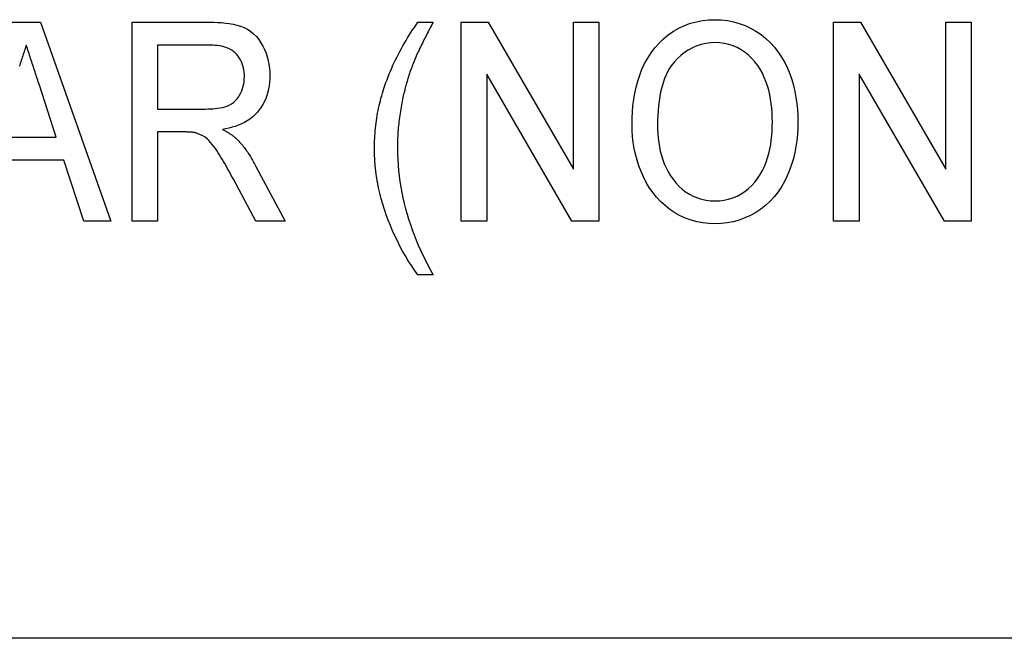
# Model space of a CAD drawing. Header units: millimetres. Extents: x 22 to 3709, y 39 to 349.
# Tile 10 of 17: x 322.04 to 329.46, y 316.36 to 321.02. Entities that reach past the tile are written whole.
import ezdxf

# ---------------------------------------------------------------- set-up
doc = ezdxf.new("R2010")
doc.units = ezdxf.units.MM
doc.layers.add('DETAIL', color=2, linetype='Continuous')

msp = doc.modelspace()

# ---------------------------------------------------------------- linework, layer by layer
at = {"layer": 'DETAIL'}
for p, q in [((321.9783, 321.0005), (322.1941, 321.0005)), ((322.1941, 321.0005), (322.7235, 319.5005)), ((322.884, 321.0005), (323.4708, 321.0005)), ((322.884, 319.5005), (322.884, 321.0005)), ((325.0378, 321.0005), (325.1532, 321.0005)), ((325.3648, 321.0005), (325.5679, 321.0005)), ((325.3648, 319.5005), (325.3648, 321.0005)), ((325.5679, 321.0005), (326.2109, 319.8933)), ((326.2109, 319.8933), (326.2109, 321.0005)), ((326.2109, 321.0005), (326.4032, 321.0005)), ((326.4032, 321.0005), (326.4032, 319.5005)), ((328.1725, 321.0005), (328.3756, 321.0005)), ((328.1725, 319.5005), (328.1725, 321.0005)), ((328.3756, 321.0005), (329.0186, 319.8933)), ((329.0186, 319.8933), (329.0186, 321.0005)), ((329.0186, 321.0005), (329.2109, 321.0005)), ((329.2109, 321.0005), (329.2109, 319.5005)), ((323.0763, 320.8275), (323.0763, 320.3467)), ((323.4777, 320.8275), (323.0763, 320.8275)), ((326.2001, 319.5005), (325.5571, 320.6081)), ((325.5571, 320.6081), (325.5571, 319.5005)), ((329.0078, 319.5005), (328.3648, 320.6081)), ((328.3648, 320.6081), (328.3648, 319.5005)), ((322.3116, 320.1352), (322.1845, 320.5255)), ((323.0763, 320.3467), (323.4372, 320.3467)), ((321.8603, 320.1352), (322.3116, 320.1352)), ((323.271, 320.1736), (323.0763, 320.1736)), ((323.0763, 320.1736), (323.0763, 319.5005)), ((322.3681, 319.9621), (321.8038, 319.9621)), ((322.5186, 319.5005), (322.3681, 319.9621)), ((323.817, 319.9146), (324.0387, 319.5005)), ((323.8152, 319.5005), (323.6475, 319.8172)), ((322.7235, 319.5005), (322.5186, 319.5005)), ((323.0763, 319.5005), (322.884, 319.5005)), ((324.0387, 319.5005), (323.8152, 319.5005)), ((325.5571, 319.5005), (325.3648, 319.5005)), ((326.4032, 319.5005), (326.2001, 319.5005)), ((328.3648, 319.5005), (328.1725, 319.5005)), ((329.2109, 319.5005), (329.0078, 319.5005)), ((325.1532, 319.0967), (325.0378, 319.0967)), ((372.2613, 316.3577), (296.5444, 316.3577))]:
    msp.add_line(p, q, dxfattribs=at)
at = {"layer": 'DETAIL', "flags": 128}
for points in [[(323.4708, 321.0005), (323.4999, 321.0002), (323.529, 320.9994), (323.558, 320.9976), (323.5869, 320.9948), (323.6158, 320.9912), (323.6444, 320.9863), (323.6728, 320.9798), (323.7006, 320.9715), (323.7277, 320.961), (323.7536, 320.9478), (323.7778, 320.9317), (323.8001, 320.913), (323.8203, 320.8921), (323.8388, 320.8697), (323.8551, 320.8456), (323.8695, 320.8204), (323.8822, 320.7942), (323.8932, 320.7673), (323.9022, 320.7396), (323.9096, 320.7115), (323.9154, 320.683), (323.9193, 320.6542), (323.9214, 320.6252), (323.9225, 320.5961)], [(324.7818, 320.5014), (324.7896, 320.5236), (324.7974, 320.5457), (324.8055, 320.5677), (324.8139, 320.5896), (324.8226, 320.6114), (324.8317, 320.633), (324.8409, 320.6546), (324.8505, 320.676), (324.8604, 320.6972), (324.8706, 320.7183), (324.8811, 320.7393), (324.8918, 320.7602), (324.9027, 320.781), (324.9138, 320.8016), (324.9252, 320.8221), (324.9369, 320.8424), (324.9489, 320.8626), (324.961, 320.8827), (324.9733, 320.9026), (324.9858, 320.9225), (324.9986, 320.9422), (325.0115, 320.9617), (325.0247, 320.9812), (325.0378, 321.0005)], [(325.1532, 321.0005), (325.1468, 320.9885), (325.1405, 320.9764), (325.1341, 320.9643), (325.1278, 320.9522), (325.1215, 320.9401), (325.1152, 320.928), (325.109, 320.9159), (325.1027, 320.9037), (325.0964, 320.8916), (325.0902, 320.8794), (325.084, 320.8673), (325.078, 320.8551), (325.072, 320.8428), (325.066, 320.8305), (325.0601, 320.8182), (325.0541, 320.8059), (325.0482, 320.7936), (325.0423, 320.7813), (325.0364, 320.769), (325.0307, 320.7566), (325.0252, 320.7441), (325.0198, 320.7316), (325.0145, 320.719), (325.0093, 320.7064)], [(326.6532, 320.2307), (326.6542, 320.2779), (326.6562, 320.325), (326.66, 320.3721), (326.6659, 320.4189), (326.6738, 320.4654), (326.6836, 320.5116), (326.6958, 320.5572), (326.7105, 320.602), (326.7278, 320.6459), (326.7479, 320.6886), (326.771, 320.7298), (326.7968, 320.7693), (326.8253, 320.8069), (326.8566, 320.8423), (326.8904, 320.8752), (326.9265, 320.9056), (326.965, 320.9329), (327.0058, 320.9565), (327.0486, 320.9764), (327.093, 320.9925), (327.1386, 321.0047), (327.185, 321.0133), (327.232, 321.018), (327.2791, 321.0198)], [(327.2791, 321.0198), (327.3255, 321.0182), (327.3715, 321.0132), (327.417, 321.0043), (327.4617, 320.9918), (327.5052, 320.9758), (327.5472, 320.9563), (327.5875, 320.9333), (327.6257, 320.9071), (327.6619, 320.8781), (327.6957, 320.8464), (327.7267, 320.8119), (327.7552, 320.7753), (327.7808, 320.7367), (327.8037, 320.6964), (327.8239, 320.6547), (327.8415, 320.6118), (327.8568, 320.568), (327.8697, 320.5235), (327.8805, 320.4784), (327.8889, 320.4328), (327.8952, 320.3869), (327.8998, 320.3408), (327.9023, 320.2945), (327.9032, 320.2481)], [(322.0859, 320.8275), (322.0821, 320.816), (322.0784, 320.8045), (322.0746, 320.793), (322.0708, 320.7815), (322.067, 320.77), (322.0633, 320.7585), (322.0595, 320.7471), (322.0557, 320.7356), (322.052, 320.7241), (322.0482, 320.7126), (322.0444, 320.7011), (322.0407, 320.6896), (322.0369, 320.6781), (322.0332, 320.6666)], [(322.1845, 320.5255), (322.1804, 320.5381), (322.1762, 320.5506), (322.1721, 320.5632), (322.168, 320.5758), (322.164, 320.5884), (322.1599, 320.601), (322.1558, 320.6136), (322.1517, 320.6262), (322.1476, 320.6387), (322.1434, 320.6513), (322.1392, 320.6639), (322.135, 320.6764), (322.1309, 320.689), (322.1268, 320.7016), (322.1227, 320.7142), (322.1187, 320.7268), (322.1147, 320.7394), (322.1106, 320.752), (322.1065, 320.7646), (322.1023, 320.7771), (322.0982, 320.7897), (322.094, 320.8023), (322.09, 320.8149), (322.0859, 320.8275)], [(323.7302, 320.5916), (323.7298, 320.608), (323.7285, 320.6243), (323.7263, 320.6405), (323.7234, 320.6567), (323.7192, 320.6725), (323.7139, 320.688), (323.7077, 320.7032), (323.7004, 320.7178), (323.692, 320.7319), (323.6826, 320.7453), (323.6722, 320.758), (323.6609, 320.7698), (323.6484, 320.7805), (323.635, 320.7899), (323.6209, 320.7982), (323.6061, 320.8052), (323.5907, 320.811), (323.5751, 320.8159), (323.5592, 320.8197), (323.543, 320.8226), (323.5268, 320.8249), (323.5105, 320.8265), (323.4941, 320.8272), (323.4777, 320.8275)], [(327.28, 320.8467), (327.2446, 320.8453), (327.2094, 320.8408), (327.1747, 320.833), (327.141, 320.8221), (327.1084, 320.8081), (327.0771, 320.7912), (327.0477, 320.7714), (327.0199, 320.7493), (326.9937, 320.7253), (326.9696, 320.6994), (326.9477, 320.6714), (326.9286, 320.6415), (326.9123, 320.61), (326.8983, 320.5773), (326.8865, 320.5439), (326.8765, 320.5098), (326.8683, 320.4753), (326.8616, 320.4404), (326.8563, 320.4053), (326.8523, 320.37), (326.8492, 320.3347), (326.8472, 320.2993), (326.8461, 320.2638), (326.8455, 320.2283)], [(327.7109, 320.2496), (327.7101, 320.284), (327.7088, 320.3183), (327.7063, 320.3526), (327.7025, 320.3867), (327.6973, 320.4207), (327.6909, 320.4545), (327.6831, 320.4879), (327.6737, 320.521), (327.6627, 320.5535), (327.65, 320.5854), (327.6353, 320.6165), (327.6187, 320.6466), (327.6001, 320.6754), (327.5794, 320.7029), (327.5566, 320.7285), (327.5316, 320.7521), (327.5049, 320.7736), (327.4763, 320.7927), (327.4462, 320.8092), (327.4146, 320.8227), (327.3819, 320.8332), (327.3484, 320.8409), (327.3144, 320.8453), (327.28, 320.8467)], [(325.0093, 320.7064), (325.0048, 320.6948), (325.0003, 320.6832), (324.9959, 320.6716), (324.9915, 320.66), (324.9871, 320.6483), (324.9829, 320.6366), (324.9788, 320.6249), (324.9748, 320.6131), (324.9709, 320.6013), (324.9671, 320.5895), (324.9634, 320.5776), (324.9597, 320.5657), (324.9562, 320.5538), (324.9527, 320.5419), (324.9493, 320.5299), (324.946, 320.5179), (324.9427, 320.5059), (324.9396, 320.4939), (324.9367, 320.4818), (324.9338, 320.4697), (324.9309, 320.4576), (324.9282, 320.4455), (324.9255, 320.4334), (324.9228, 320.4212)], [(323.4372, 320.3467), (323.4555, 320.347), (323.4738, 320.3476), (323.492, 320.3485), (323.5102, 320.3501), (323.5284, 320.3522), (323.5465, 320.355), (323.5644, 320.3586), (323.5821, 320.3632), (323.5994, 320.3691), (323.6161, 320.3766), (323.6321, 320.3856), (323.6471, 320.3961), (323.661, 320.408), (323.6735, 320.4214), (323.6846, 320.4359), (323.6944, 320.4514), (323.7029, 320.4675), (323.7102, 320.4843), (323.7164, 320.5016), (323.7215, 320.5191), (323.7255, 320.537), (323.7281, 320.5551), (323.7295, 320.5733), (323.7302, 320.5916)], [(323.9225, 320.5961), (323.9217, 320.5713), (323.9201, 320.5466), (323.9173, 320.5219), (323.913, 320.4975), (323.9072, 320.4734), (323.9001, 320.4496), (323.8915, 320.4264), (323.8815, 320.4037), (323.8699, 320.3817), (323.8569, 320.3606), (323.8427, 320.3403), (323.8271, 320.3211), (323.81, 320.3031), (323.7917, 320.2863), (323.7721, 320.2712), (323.7514, 320.2575), (323.7299, 320.245), (323.7077, 320.234), (323.6849, 320.2244), (323.6616, 320.2159), (323.6379, 320.2087), (323.6138, 320.2026), (323.5896, 320.1974), (323.5652, 320.1929)], [(324.7109, 320.0495), (324.7112, 320.0687), (324.7115, 320.0878), (324.7121, 320.1069), (324.7129, 320.1261), (324.714, 320.1452), (324.7153, 320.1643), (324.7168, 320.1833), (324.7186, 320.2024), (324.7206, 320.2214), (324.7229, 320.2404), (324.7255, 320.2594), (324.7283, 320.2783), (324.7314, 320.2972), (324.7347, 320.3161), (324.7382, 320.3349), (324.7421, 320.3536), (324.7462, 320.3723), (324.7506, 320.391), (324.7552, 320.4095), (324.76, 320.4281), (324.7652, 320.4465), (324.7705, 320.4649), (324.7761, 320.4832), (324.7818, 320.5014)], [(324.9228, 320.4212), (324.9198, 320.4059), (324.9169, 320.3905), (324.9141, 320.3751), (324.9113, 320.3597), (324.9086, 320.3443), (324.906, 320.3289), (324.9036, 320.3135), (324.9013, 320.298), (324.8992, 320.2825), (324.8972, 320.267), (324.8954, 320.2515), (324.8937, 320.2359), (324.8921, 320.2204), (324.8907, 320.2048), (324.8894, 320.1892), (324.8882, 320.1736), (324.8872, 320.158), (324.8864, 320.1424), (324.8858, 320.1268), (324.8852, 320.1112), (324.8848, 320.0955), (324.8845, 320.0799), (324.8842, 320.0643), (324.884, 320.0486)], [(323.5652, 320.1929), (323.57, 320.1903), (323.5748, 320.1877), (323.5796, 320.1852), (323.5843, 320.1826), (323.5891, 320.1799), (323.5938, 320.1773), (323.5985, 320.1745), (323.6032, 320.1717), (323.6078, 320.1689), (323.6124, 320.166), (323.617, 320.1631), (323.6216, 320.1601), (323.6261, 320.1571), (323.6306, 320.154), (323.635, 320.1509), (323.6395, 320.1477), (323.6438, 320.1445), (323.6481, 320.1412), (323.6524, 320.1378), (323.6566, 320.1343), (323.6607, 320.1308), (323.6647, 320.1272), (323.6688, 320.1235), (323.6728, 320.1198)], [(327.2782, 319.4813), (327.2328, 319.4828), (327.1877, 319.4877), (327.143, 319.4963), (327.0991, 319.5079), (327.0565, 319.5235), (327.0152, 319.5425), (326.9757, 319.5649), (326.938, 319.5902), (326.9023, 319.6184), (326.8687, 319.649), (326.8376, 319.6821), (326.8092, 319.7176), (326.7832, 319.7548), (326.7599, 319.7938), (326.7394, 319.8343), (326.7213, 319.876), (326.7053, 319.9185), (326.6913, 319.9617), (326.6795, 320.0056), (326.6699, 320.05), (326.6626, 320.0948), (326.6575, 320.14), (326.6543, 320.1853), (326.6532, 320.2307)], [(326.8455, 320.2283), (326.8461, 320.1948), (326.8475, 320.1614), (326.8503, 320.128), (326.8544, 320.0947), (326.8596, 320.0617), (326.8662, 320.0288), (326.8743, 319.9963), (326.8842, 319.9643), (326.896, 319.933), (326.9097, 319.9024), (326.9252, 319.8727), (326.9426, 319.8441), (326.9619, 319.8167), (326.9831, 319.7908), (327.0061, 319.7664), (327.0307, 319.7436), (327.0571, 319.7231), (327.0852, 319.7048), (327.1148, 319.6892), (327.1458, 319.6764), (327.1778, 319.6666), (327.2106, 319.6596), (327.2439, 319.6558), (327.2773, 319.6544)], [(327.2773, 319.6544), (327.3117, 319.6558), (327.3459, 319.6597), (327.3796, 319.6669), (327.4125, 319.6773), (327.4443, 319.6905), (327.4745, 319.7068), (327.5033, 319.7258), (327.5303, 319.7471), (327.5553, 319.7709), (327.5784, 319.7964), (327.5995, 319.8236), (327.6187, 319.8522), (327.6358, 319.8821), (327.6507, 319.9131), (327.6635, 319.9451), (327.6746, 319.9777), (327.684, 320.0108), (327.6918, 320.0443), (327.6981, 320.0782), (327.703, 320.1122), (327.7067, 320.1465), (327.7091, 320.1808), (327.7104, 320.2152), (327.7109, 320.2496)], [(327.9032, 320.2481), (327.9024, 320.2019), (327.8997, 320.1558), (327.8951, 320.1098), (327.8885, 320.0641), (327.88, 320.0187), (327.8693, 319.9737), (327.8562, 319.9294), (327.8408, 319.8858), (327.8229, 319.8432), (327.8028, 319.8016), (327.78, 319.7614), (327.7545, 319.7229), (327.726, 319.6866), (327.695, 319.6523), (327.661, 319.621), (327.6246, 319.5925), (327.5859, 319.5672), (327.5455, 319.5448), (327.5035, 319.5256), (327.4602, 319.5095), (327.4157, 319.4971), (327.3703, 319.4883), (327.3244, 319.4831), (327.2782, 319.4813)], [(323.3645, 320.1667), (323.3606, 320.1675), (323.3568, 320.1682), (323.3529, 320.1689), (323.3491, 320.1695), (323.3452, 320.1701), (323.3413, 320.1706), (323.3374, 320.171), (323.3335, 320.1713), (323.3296, 320.1716), (323.3257, 320.1719), (323.3218, 320.1722), (323.3179, 320.1724), (323.314, 320.1727), (323.3101, 320.1729), (323.3062, 320.1731), (323.3023, 320.1733), (323.2984, 320.1734), (323.2945, 320.1735), (323.2906, 320.1736), (323.2867, 320.1736), (323.2828, 320.1736), (323.2788, 320.1736), (323.2749, 320.1736), (323.271, 320.1736)], [(323.6475, 319.8172), (323.6384, 319.8342), (323.6292, 319.8511), (323.62, 319.8679), (323.6108, 319.8847), (323.6014, 319.9015), (323.5919, 319.9182), (323.5823, 319.9349), (323.5727, 319.9515), (323.5629, 319.968), (323.553, 319.9845), (323.543, 320.0009), (323.5328, 320.0172), (323.5223, 320.0333), (323.5114, 320.0491), (323.5001, 320.0646), (323.4882, 320.0797), (323.4758, 320.0944), (323.4628, 320.1086), (323.4487, 320.1216), (323.4334, 320.1333), (323.4173, 320.1438), (323.4003, 320.1528), (323.3826, 320.1602), (323.3645, 320.1667)], [(323.6728, 320.1198), (323.6799, 320.1122), (323.6871, 320.1045), (323.6942, 320.0968), (323.7012, 320.089), (323.7081, 320.0811), (323.7149, 320.0731), (323.7215, 320.0649), (323.728, 320.0567), (323.7343, 320.0483), (323.7406, 320.0399), (323.7467, 320.0314), (323.7527, 320.0228), (323.7586, 320.0141), (323.7644, 320.0053), (323.77, 319.9965), (323.7756, 319.9876), (323.7811, 319.9786), (323.7864, 319.9696), (323.7916, 319.9605), (323.7968, 319.9514), (323.8019, 319.9422), (323.807, 319.933), (323.812, 319.9238), (323.817, 319.9146)], [(325.0378, 319.0967), (325.0131, 319.1314), (324.9891, 319.1667), (324.9662, 319.2027), (324.9443, 319.2393), (324.9233, 319.2764), (324.9031, 319.314), (324.8838, 319.3521), (324.8655, 319.3906), (324.848, 319.4295), (324.8313, 319.4687), (324.8153, 319.5083), (324.8001, 319.5481), (324.7859, 319.5884), (324.773, 319.629), (324.7612, 319.67), (324.7505, 319.7113), (324.7412, 319.753), (324.7332, 319.7949), (324.7262, 319.8369), (324.7207, 319.8792), (324.7165, 319.9217), (324.7134, 319.9643), (324.7116, 320.0069), (324.7109, 320.0495)], [(324.884, 320.0486), (324.8849, 320.0069), (324.8863, 319.9653), (324.8886, 319.9237), (324.8921, 319.8821), (324.8968, 319.8407), (324.9024, 319.7994), (324.909, 319.7582), (324.9166, 319.7172), (324.9251, 319.6764), (324.9345, 319.6358), (324.9449, 319.5954), (324.9562, 319.5553), (324.9684, 319.5154), (324.9814, 319.4758), (324.9952, 319.4365), (325.0099, 319.3975), (325.0253, 319.3588), (325.0415, 319.3203), (325.0584, 319.2822), (325.076, 319.2445), (325.0945, 319.2071), (325.1136, 319.1701), (325.1333, 319.1333), (325.1532, 319.0967)]]:
    msp.add_lwpolyline(points, dxfattribs=at)

doc.saveas('drawing.dxf')
